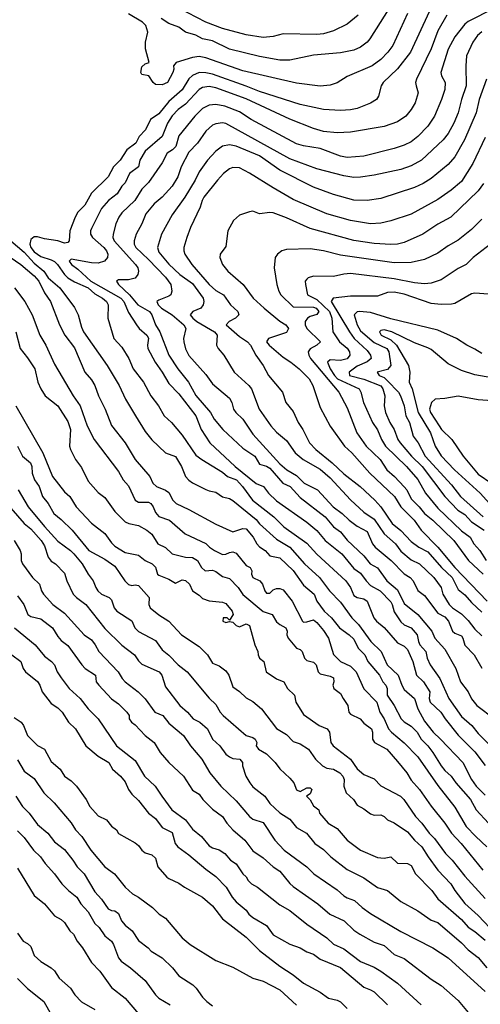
# Model space of a CAD drawing. Header units: metres. Extents: x -46681 to -43747, y -240911 to -237677.
# Tile 6 of 256: x -46560 to -46491, y -240767 to -240621. Entities that reach past the tile are written whole.
import ezdxf

# ---------------------------------------------------------------- set-up
doc = ezdxf.new("R2010")
doc.units = ezdxf.units.M
doc.layers.add('CONTOUR_INDEX', color=1, linetype='Continuous')
doc.layers.add('CONTOUR_INTER', color=3, linetype='Continuous')

msp = doc.modelspace()

# ---------------------------------------------------------------- linework, layer by layer
at = {"layer": 'CONTOUR_INDEX'}
for points, elevation in [([(-46503.1, -240616.21), (-46507.7, -240623.52), (-46508.14, -240624.02), (-46509.1, -240624.74), (-46510.1, -240625.2), (-46512.1, -240625.62), (-46516.1, -240625.95), (-46519.6, -240626.68), (-46521.1, -240626.68), (-46524.1, -240626.13), (-46528.6, -240625.03), (-46531.1, -240623.83), (-46532.6, -240623.5), (-46533.6, -240622.99), (-46535.1, -240622.52), (-46536.1, -240621.8), (-46537.6, -240621.23), (-46538.76, -240620.52)], 150), ([(-46491.1, -240622.46), (-46491.73, -240623.02), (-46492.43, -240624.02), (-46493.36, -240626.02), (-46493.46, -240627.52), (-46493.39, -240630.52), (-46494.08, -240632.52), (-46494.61, -240634.52), (-46495.23, -240636.02), (-46496.1, -240637.6), (-46496.8, -240638.52), (-46500.06, -240641.52), (-46501.6, -240642.37), (-46503.1, -240642.93), (-46507.1, -240643.76), (-46509.1, -240644.04), (-46510.1, -240644.09), (-46511.6, -240643.88), (-46515.6, -240642.83), (-46519.6, -240641.33), (-46529.1, -240636.1), (-46529.6, -240636), (-46530.6, -240636.13), (-46531.1, -240636.33), (-46532.1, -240637.23), (-46533.33, -240639.02), (-46534.6, -240640.33), (-46535.77, -240642.52), (-46536.24, -240644.02), (-46537.1, -240645.42), (-46538.57, -240647.02), (-46539.77, -240648.02), (-46541, -240649.52), (-46541.62, -240651.02), (-46542.45, -240652.52), (-46542.74, -240653.52), (-46542.77, -240654.02), (-46542.5, -240654.52), (-46540.6, -240656.3), (-46538.1, -240658.93), (-46537.31, -240660.02), (-46537.17, -240661.02), (-46537.31, -240661.52), (-46537.6, -240661.75), (-46539.1, -240662.31), (-46539.36, -240662.52), (-46539.2, -240663.02), (-46538.67, -240663.52), (-46537.08, -240664.52), (-46535.35, -240666.02), (-46535.06, -240666.52), (-46535.4, -240668.02), (-46535.35, -240668.52), (-46535.1, -240669.58), (-46534.6, -240670.55), (-46532.1, -240673.36), (-46531.1, -240674.76), (-46528.6, -240676.88), (-46528.23, -240677.52), (-46528, -240678.52), (-46527.65, -240679.02), (-46526.62, -240680.02), (-46525.1, -240682.22), (-46521.1, -240686.66), (-46520.05, -240687.52), (-46518.6, -240688.36), (-46517.48, -240689.52), (-46515.52, -240690.52), (-46513.15, -240693.02), (-46511.84, -240694.02), (-46510.81, -240695.02), (-46509.6, -240695.9), (-46508.1, -240696.69), (-46507.34, -240698.52), (-46506.94, -240699.02), (-46504.55, -240701.02), (-46502.6, -240702.97), (-46501.74, -240703.52), (-46501.26, -240704.02), (-46500.6, -240705.46), (-46499.6, -240706.2), (-46497.6, -240708.83), (-46496.6, -240709.39), (-46496.02, -240710.02), (-46495.43, -240711.52), (-46495.1, -240711.81), (-46494.1, -240712.2), (-46493.88, -240712.52), (-46493.6, -240713.57), (-46492.23, -240715.02), (-46491.1, -240716.98)], 145), ([(-46489.15, -240653.52), (-46492.35, -240656.02), (-46493.39, -240657.02), (-46494.6, -240657.64), (-46497.1, -240659.29), (-46498.6, -240659.81), (-46499.6, -240659.9), (-46501.1, -240659.78), (-46504.1, -240659.15), (-46510.6, -240658.37), (-46511.6, -240658.46), (-46513.1, -240658.81), (-46516.1, -240658.78), (-46516.87, -240659.02), (-46517.1, -240659.21), (-46517.32, -240659.52), (-46517.29, -240660.02), (-46516.98, -240661.52), (-46515.6, -240662.22), (-46513.7, -240664.02), (-46513.39, -240665.02), (-46513.21, -240667.02), (-46512.24, -240668.52), (-46511.1, -240669.46), (-46510.75, -240670.02), (-46510.68, -240670.52), (-46511.1, -240671.05), (-46512.1, -240671.29), (-46513.6, -240671.21), (-46514, -240671.52), (-46513.62, -240672.52), (-46512.99, -240673.52), (-46512.52, -240674.02), (-46509.32, -240675.52), (-46509.05, -240676.02), (-46508.64, -240677.52), (-46507.34, -240680.52), (-46506.6, -240681.59), (-46505.97, -240683.02), (-46505.37, -240684.02), (-46502.28, -240687.02), (-46500.6, -240688.95), (-46499.43, -240691.02), (-46497.6, -240693.24), (-46494.1, -240696.58), (-46492.79, -240697.52), (-46492.27, -240698.52), (-46491.38, -240699.52), (-46490.44, -240701.02)], 140), ([(-46562.1, -240655.31), (-46559.6, -240657.04), (-46557.6, -240658.71), (-46556.94, -240659.52), (-46556.1, -240661.22), (-46555.2, -240662.52), (-46553.83, -240666.02), (-46553.04, -240667.52), (-46551.6, -240669.42), (-46550.1, -240673.02), (-46549.1, -240674.17), (-46548.57, -240675.02), (-46548.06, -240676.52), (-46547.08, -240678.52), (-46546.1, -240680.95), (-46544.09, -240683.52), (-46542.6, -240686.02), (-46540.42, -240688.52), (-46539.95, -240689.52), (-46539.44, -240690.02), (-46538.1, -240690.58), (-46537.6, -240690.92), (-46536.99, -240692.02), (-46536.51, -240692.52), (-46534.6, -240693.41), (-46530.6, -240695.6), (-46528.1, -240696.73), (-46526.6, -240696.27), (-46526.1, -240696.3), (-46525.07, -240697.52), (-46524.5, -240698.52), (-46524.1, -240698.97), (-46523.3, -240699.52), (-46522.6, -240700.31), (-46521.1, -240700.59), (-46519.1, -240702.47), (-46517.6, -240704.66), (-46515.98, -240706.02), (-46515.59, -240707.02), (-46514.51, -240708.52), (-46513.42, -240709.52), (-46512.25, -240711.02), (-46510.8, -240712.02), (-46510.1, -240712.69), (-46509.46, -240714.02), (-46508.49, -240715.02), (-46508.01, -240716.02), (-46506.28, -240718.02), (-46505.81, -240719.02), (-46505.34, -240719.52), (-46505.16, -240720.02), (-46505.16, -240721.02), (-46504.11, -240722.52), (-46503.05, -240724.52), (-46502.6, -240724.97), (-46501.6, -240725.6), (-46500.7, -240726.52), (-46500.11, -240727.52), (-46499.1, -240728.53), (-46498.34, -240729.52), (-46497.14, -240731.52), (-46496.6, -240732.18), (-46495.63, -240733.02), (-46494.93, -240734.02), (-46492.74, -240736.52), (-46491.9, -240738.02), (-46490.1, -240740.02)], 150), ([(-46559.98, -240690.52), (-46558.49, -240693.02), (-46556.1, -240695.97), (-46554.1, -240698.12), (-46552.21, -240699.52), (-46551.74, -240700.02), (-46550.48, -240701.52), (-46549.61, -240703.02), (-46548.83, -240704.02), (-46548.46, -240705.02), (-46548.14, -240705.52), (-46547.6, -240705.98), (-46546.47, -240706.52), (-46546.1, -240706.85), (-46545.7, -240708.02), (-46545.34, -240708.52), (-46543.1, -240709.95), (-46542.64, -240711.02), (-46542.1, -240711.54), (-46539.6, -240712.9), (-46538.6, -240714.29), (-46537.6, -240715.06), (-46536.21, -240716.52), (-46534.87, -240717.52), (-46531.6, -240721.47), (-46530.6, -240722.37), (-46529.95, -240723.52), (-46529.51, -240724.02), (-46526.1, -240726.98), (-46525.1, -240727.3), (-46524.78, -240727.52), (-46524.54, -240728.02), (-46524.6, -240728.54), (-46524.27, -240729.02), (-46523.1, -240729.72), (-46521.81, -240731.02), (-46521.1, -240731.97), (-46519.6, -240733.31), (-46519.02, -240734.02), (-46518.6, -240735.07), (-46518.1, -240735.29), (-46517.1, -240734.78), (-46516.6, -240734.79), (-46516.36, -240735.02), (-46516.6, -240735.66), (-46517.14, -240736.02), (-46516.6, -240736.57), (-46516.1, -240737.44), (-46515.31, -240738.02), (-46515.18, -240738.52), (-46513.94, -240740.02), (-46512.6, -240740.8), (-46511.07, -240742.52), (-46509.1, -240744.02), (-46506.6, -240745.13), (-46505.6, -240745.22), (-46504.6, -240745.04), (-46503.6, -240745.96), (-46502.1, -240745.99), (-46501.6, -240746.31), (-46500.94, -240747.52), (-46498.5, -240750.02), (-46497.6, -240751.25), (-46494.1, -240754.35), (-46493.1, -240755.47), (-46492.1, -240756.11), (-46490.6, -240757.4)], 155), ([(-46560.92, -240715.02), (-46559.59, -240716.02), (-46559.26, -240717.02), (-46558.92, -240717.52), (-46557.1, -240718.98), (-46556.76, -240719.52), (-46556.44, -240720.52), (-46555.1, -240722.25), (-46554.1, -240722.9), (-46553.47, -240723.52), (-46552.51, -240725.02), (-46551.47, -240726.02), (-46549.93, -240728.52), (-46548.1, -240730.08), (-46546.53, -240731.02), (-46545.99, -240732.02), (-46544.77, -240733.02), (-46544.1, -240733.9), (-46543.58, -240735.02), (-46543.1, -240735.72), (-46542.1, -240736.67), (-46540.6, -240738.51), (-46539.6, -240739.3), (-46538.6, -240740.66), (-46537.1, -240741.41), (-46536.65, -240743.02), (-46536.24, -240743.52), (-46534.6, -240744.71), (-46532.1, -240746.83), (-46530.6, -240747.94), (-46529.09, -240749.52), (-46528.2, -240751.02), (-46527.6, -240751.7), (-46526.1, -240752.96), (-46525.69, -240753.52), (-46525.1, -240754.01), (-46523.1, -240755.21), (-46522.1, -240756.58), (-46519.6, -240757.99), (-46518.1, -240758.53), (-46517.1, -240759.13), (-46516.1, -240759.49), (-46515.1, -240760.23), (-46512.1, -240761.48), (-46508.6, -240764.38), (-46507.6, -240764.75), (-46507.1, -240765.08), (-46505.1, -240766.99)], 160), ([(-46560.1, -240746.7), (-46557.6, -240750.76), (-46556.07, -240752.02), (-46554.6, -240753.78), (-46553.6, -240754.32), (-46553.1, -240754.79), (-46552.33, -240756.02), (-46551.77, -240756.52), (-46551.23, -240757.52), (-46550.43, -240758.52), (-46549.1, -240760.69), (-46547.83, -240762.02), (-46546.1, -240764.44), (-46544.09, -240766.02), (-46542.1, -240768.36)], 165)]:
    msp.add_lwpolyline(points, dxfattribs=dict(at, elevation=elevation))
at = {"layer": 'CONTOUR_INTER'}
for points, elevation in [([(-46498.89, -240619.52), (-46501.67, -240625.52), (-46503.6, -240627.99), (-46505.73, -240630.02), (-46506.03, -240630.52), (-46506.43, -240632.02), (-46506.75, -240632.52), (-46507.6, -240633.08), (-46509.6, -240633.86), (-46510.6, -240634.06), (-46512.1, -240634.18), (-46514.6, -240634.01), (-46518.1, -240633.25), (-46524.1, -240631.36), (-46526.1, -240630.53), (-46531.1, -240628.78), (-46532.1, -240628.55), (-46533.1, -240628.51), (-46534.1, -240628.94), (-46534.6, -240629.44), (-46535.6, -240631.1), (-46537.6, -240632.84), (-46539.1, -240634.65), (-46540.32, -240635.52), (-46541.05, -240637.02), (-46542.01, -240638.02), (-46542.49, -240639.02), (-46543.83, -240640.02), (-46544.85, -240641.52), (-46545.82, -240642.52), (-46546.61, -240644.02), (-46549.1, -240646.44), (-46550.1, -240648.2), (-46551.1, -240649.27), (-46551.52, -240650.02), (-46552.29, -240652.02), (-46552.42, -240653.52), (-46552.6, -240653.79), (-46553.1, -240653.89), (-46554.1, -240653.54), (-46556.1, -240653.24), (-46557.1, -240652.93), (-46557.6, -240652.93), (-46558.1, -240653.33), (-46558.25, -240654.02), (-46558.1, -240654.52), (-46557.6, -240655.16), (-46556.6, -240655.85), (-46555.1, -240656.33), (-46554.6, -240656.6), (-46554.12, -240657.02), (-46553.11, -240658.52), (-46552.63, -240659.02), (-46551.6, -240659.62), (-46549.6, -240660.52), (-46548.6, -240661.37), (-46547.47, -240662.02), (-46546.86, -240662.52), (-46546.62, -240663.02), (-46546.66, -240665.02), (-46545.75, -240668.02), (-46544.6, -240669.31), (-46543.54, -240671.02), (-46542.89, -240672.52), (-46541.38, -240674.52), (-46540.27, -240676.52), (-46539.12, -240678.02), (-46538.28, -240679.52), (-46537.22, -240680.52), (-46535.6, -240682.41), (-46533.6, -240685.34), (-46532.7, -240686.02), (-46529.6, -240687.89), (-46528.86, -240688.52), (-46527.56, -240689.02), (-46526.64, -240690.02), (-46525.18, -240692.02), (-46522, -240694.52), (-46520.48, -240696.02), (-46517.1, -240698.45), (-46515.6, -240700.04), (-46511.27, -240704.02), (-46510.59, -240705.02), (-46510.1, -240706.19), (-46509.6, -240706.49), (-46508.6, -240706.7), (-46508.11, -240707.02), (-46507.14, -240709.52), (-46506.74, -240710.02), (-46505.6, -240710.94), (-46503.6, -240713.25), (-46502.6, -240713.73), (-46502.1, -240714.21), (-46501.33, -240716.02), (-46500.81, -240718.02), (-46499.75, -240719.02), (-46498.81, -240720.52), (-46498.91, -240721.52), (-46498.74, -240722.02), (-46497.17, -240723.52), (-46496.54, -240724.52), (-46494.6, -240726.96), (-46492.1, -240729.42), (-46490.6, -240731.46)], 148), ([(-46489.29, -240619.02), (-46493.1, -240620.96), (-46493.6, -240621.36), (-46495.1, -240623.22), (-46496.1, -240625.03), (-46497.17, -240628.52), (-46497.09, -240629.02), (-46496.52, -240630.02), (-46496.59, -240631.02), (-46497.06, -240632.52), (-46498.11, -240635.02), (-46499.1, -240636.49), (-46500.6, -240638.02), (-46501.6, -240638.83), (-46502.6, -240639.3), (-46504.1, -240639.8), (-46508.6, -240640.96), (-46511.1, -240641.15), (-46512.1, -240640.96), (-46515.1, -240639.83), (-46517.6, -240639.43), (-46518.6, -240639.13), (-46525.37, -240635.52), (-46527.1, -240634.36), (-46529.25, -240633.52), (-46530.6, -240633.27), (-46531.6, -240633.37), (-46532.6, -240633.88), (-46533.74, -240635.02), (-46536.1, -240637.91), (-46536.56, -240639.52), (-46537.06, -240640.02), (-46537.85, -240640.52), (-46538.6, -240641.96), (-46540.6, -240644.88), (-46541.6, -240645.86), (-46542.67, -240647.52), (-46544.6, -240649.38), (-46545.03, -240650.02), (-46545.45, -240651.02), (-46545.85, -240652.52), (-46545.91, -240653.02), (-46545.74, -240653.52), (-46542.55, -240657.02), (-46542.19, -240657.52), (-46542.08, -240658.02), (-46542.22, -240658.52), (-46542.6, -240659.05), (-46543.6, -240659.3), (-46545.1, -240659.29), (-46545.37, -240659.52), (-46545.06, -240660.02), (-46543.44, -240661.52), (-46542.21, -240663.02), (-46540.48, -240664.02), (-46540.12, -240664.52), (-46539.6, -240666.02), (-46538.94, -240667.02), (-46537.58, -240670.52), (-46536.26, -240672.52), (-46534.69, -240674.52), (-46533.6, -240676.49), (-46531.41, -240679.02), (-46530.84, -240680.02), (-46529.57, -240681.52), (-46526.6, -240684.33), (-46524.82, -240685.52), (-46524.1, -240686.68), (-46523.1, -240686.98), (-46522.6, -240687.31), (-46520.67, -240689.52), (-46519.58, -240690.02), (-46518.1, -240691.63), (-46514.37, -240694.52), (-46513.1, -240696.01), (-46512.1, -240696.75), (-46511.1, -240697.96), (-46508.6, -240700.32), (-46507.69, -240701.52), (-46506.6, -240702.07), (-46505.19, -240704.02), (-46503.6, -240705.35), (-46502.6, -240707.39), (-46500.6, -240709.02), (-46498.51, -240711.52), (-46498.08, -240712.52), (-46496.6, -240714.17), (-46494.93, -240717.02), (-46494.24, -240719.02), (-46493.1, -240720.52), (-46492.6, -240721.55), (-46491.82, -240722.52), (-46489.19, -240724.52)], 146), ([(-46502.1, -240619.73), (-46504.31, -240624.52), (-46505.06, -240625.52), (-46506.1, -240626.57), (-46507.37, -240627.52), (-46511.1, -240629.13), (-46512.6, -240630.04), (-46513.6, -240630.4), (-46515.1, -240630.54), (-46518.6, -240630.08), (-46526.6, -240628.25), (-46532.1, -240626.35), (-46533.1, -240626.13), (-46534.1, -240626.28), (-46536.49, -240627.02), (-46536.89, -240627.52), (-46536.85, -240628.02), (-46536.99, -240628.52), (-46537.78, -240630.02), (-46538.6, -240630.33), (-46539.6, -240630.31), (-46539.92, -240630.02), (-46540.57, -240629.02), (-46541.6, -240628.83), (-46541.74, -240628.52), (-46541.6, -240627.68), (-46541.1, -240627.25), (-46540.53, -240627.02), (-46541.05, -240625.02), (-46541.04, -240624.02), (-46540.71, -240622.52), (-46541.02, -240621.52), (-46541.53, -240621.02), (-46543.6, -240619.79)], 149), ([(-46509.44, -240620.02), (-46511.1, -240621.33), (-46513.1, -240622.33), (-46514.6, -240622.79), (-46515.6, -240622.87), (-46520.6, -240622.75), (-46522.1, -240623.19), (-46523.6, -240623.33), (-46526.1, -240622.9), (-46529.6, -240621.97), (-46532.1, -240621.02), (-46536.1, -240618.96)], 151), ([(-46496.28, -240620.02), (-46497.6, -240622.35), (-46498.59, -240625.02), (-46500.8, -240629.52), (-46500.93, -240630.02), (-46500.86, -240630.52), (-46500.53, -240631.52), (-46501, -240633.02), (-46501.56, -240634.02), (-46502.37, -240635.02), (-46503.6, -240635.84), (-46505.6, -240636.52), (-46510.6, -240637.36), (-46512.6, -240637.46), (-46514.6, -240637.26), (-46516.1, -240636.84), (-46519.6, -240635.46), (-46526.1, -240632.44), (-46530.6, -240630.8), (-46531.6, -240630.58), (-46532.6, -240630.76), (-46533.1, -240631.02), (-46535.1, -240633.22), (-46536.22, -240634.02), (-46537.1, -240634.94), (-46537.79, -240636.02), (-46538.61, -240638.02), (-46541.1, -240640.22), (-46541.9, -240641.52), (-46542.1, -240642.54), (-46543.46, -240643.52), (-46544.1, -240644.92), (-46544.6, -240645.39), (-46545.28, -240646.52), (-46546.58, -240647.52), (-46547.6, -240648.71), (-46549.1, -240651.68), (-46549.24, -240652.02), (-46549.24, -240652.52), (-46548.96, -240653.02), (-46547.24, -240654.52), (-46546.84, -240655.02), (-46546.66, -240655.52), (-46546.71, -240656.02), (-46547.14, -240656.52), (-46548.1, -240656.83), (-46549.1, -240656.81), (-46552.1, -240656.24), (-46552.42, -240656.52), (-46552.06, -240657.02), (-46551.1, -240657.73), (-46549.19, -240659.52), (-46544.73, -240662.02), (-46544.27, -240662.52), (-46543.6, -240664.16), (-46542.41, -240666.02), (-46542, -240666.52), (-46540.85, -240667.52), (-46540.6, -240667.97), (-46540.79, -240669.02), (-46540.72, -240669.52), (-46539.64, -240671.52), (-46538.58, -240673.02), (-46537.6, -240674.72), (-46536.1, -240676.26), (-46533.6, -240679.52), (-46532.8, -240681.52), (-46531.49, -240683.52), (-46527.75, -240687.02), (-46524.6, -240689.58), (-46523.53, -240690.02), (-46522.8, -240691.02), (-46521.6, -240692.13), (-46517.1, -240695.29), (-46515.6, -240696.53), (-46514.38, -240698.02), (-46511.9, -240700.02), (-46510.1, -240702.21), (-46509.1, -240702.88), (-46508.27, -240704.02), (-46507.6, -240704.71), (-46506.18, -240705.52), (-46504.6, -240707.15), (-46504.39, -240707.52), (-46504.1, -240708.64), (-46503.1, -240710.12), (-46502.6, -240710.54), (-46501.6, -240711.02), (-46500.67, -240712.02), (-46500.5, -240713.02), (-46500.29, -240713.52), (-46499.4, -240714.52), (-46499.19, -240715.52), (-46498.74, -240716.52), (-46497.32, -240718.52), (-46496, -240721.52), (-46494.1, -240724.15), (-46492.55, -240725.52), (-46491.6, -240726.68), (-46490.1, -240728.21)], 147), ([(-46490.38, -240629.52), (-46491.49, -240632.52), (-46491.92, -240634.52), (-46493.67, -240638.52), (-46495.07, -240641.02), (-46496.1, -240642.17), (-46498.6, -240644.26), (-46499.78, -240645.02), (-46501.1, -240645.62), (-46506.1, -240647.24), (-46508.1, -240647.51), (-46510.1, -240647.47), (-46513.1, -240646.65), (-46516.1, -240645.56), (-46521.1, -240643), (-46524.1, -240640.92), (-46527.6, -240639.44), (-46528.6, -240639.27), (-46529.6, -240639.45), (-46530.6, -240640.22), (-46531.85, -240641.52), (-46533.1, -240643.25), (-46533.69, -240644.52), (-46535.22, -240647.02), (-46537.1, -240649.66), (-46538.69, -240652.52), (-46539.29, -240654.52), (-46539.1, -240655.22), (-46537.6, -240656.99), (-46535.96, -240658.52), (-46534.1, -240659.87), (-46532.48, -240662.02), (-46532.37, -240662.52), (-46532.49, -240663.02), (-46532.82, -240663.52), (-46534.01, -240664.02), (-46534.41, -240664.52), (-46534.05, -240665.02), (-46533.43, -240665.52), (-46530.8, -240667.02), (-46530.39, -240667.52), (-46530.53, -240669.02), (-46530.26, -240669.52), (-46529.4, -240670.52), (-46527.88, -240673.02), (-46525.69, -240675.02), (-46525.31, -240675.52), (-46524.17, -240678.52), (-46522.44, -240681.02), (-46521.6, -240681.94), (-46520.1, -240683.18), (-46518.81, -240685.02), (-46517.65, -240686.02), (-46515.1, -240687.42), (-46513.6, -240688.72), (-46510.6, -240692.01), (-46508.6, -240693.8), (-46507.1, -240694.86), (-46505.6, -240697.02), (-46503.93, -240698.52), (-46503.1, -240699.6), (-46501.6, -240700.9), (-46500.35, -240701.52), (-46498.19, -240703.52), (-46497.14, -240705.02), (-46496.87, -240706.02), (-46495.91, -240707.52), (-46495.42, -240708.02), (-46494.1, -240708.94), (-46493.1, -240709.89), (-46492.1, -240711.21), (-46491.1, -240712.19)], 144), ([(-46490.6, -240638.19), (-46492.39, -240642.02), (-46494.1, -240644.7), (-46495.62, -240646.02), (-46497.6, -240647.4), (-46501.6, -240649.55), (-46504.6, -240650.56), (-46506.1, -240650.91), (-46507.6, -240650.99), (-46510.6, -240650.52), (-46514.1, -240649.49), (-46519.1, -240647.36), (-46522.1, -240645.66), (-46525.6, -240643.45), (-46527.1, -240642.69), (-46528.1, -240642.65), (-46528.6, -240642.83), (-46529.45, -240643.52), (-46530.34, -240644.52), (-46532.37, -240647.02), (-46532.64, -240647.52), (-46532.95, -240648.52), (-46534.4, -240651.52), (-46534.94, -240653.02), (-46535.35, -240654.52), (-46535.37, -240655.02), (-46535.22, -240655.52), (-46534.2, -240657.02), (-46531.62, -240660.02), (-46530.6, -240660.9), (-46529.45, -240661.52), (-46528.43, -240663.02), (-46527.34, -240664.02), (-46527.17, -240664.52), (-46527.67, -240665.02), (-46528.65, -240665.52), (-46529.08, -240666.02), (-46527.1, -240667.75), (-46525.92, -240668.52), (-46525.45, -240669.02), (-46524.67, -240670.52), (-46523.59, -240672.02), (-46522.76, -240673.52), (-46520.71, -240676.02), (-46520.23, -240677.52), (-46519.1, -240678.87), (-46518.39, -240680.52), (-46517.69, -240681.52), (-46516.67, -240683.52), (-46515.77, -240684.52), (-46513.3, -240686.52), (-46511.6, -240688.13), (-46509.17, -240690.02), (-46506.99, -240692.02), (-46506.11, -240693.02), (-46504.38, -240695.52), (-46503.1, -240696.56), (-46501.6, -240698.19), (-46500.43, -240699.02), (-46499.1, -240699.7), (-46497.08, -240702.02), (-46495.5, -240703.52), (-46494.6, -240705.31), (-46493.6, -240706.09), (-46492.6, -240707.25), (-46491.1, -240708.66)], 143), ([(-46490.82, -240645.02), (-46491.6, -240646.08), (-46495.7, -240650.02), (-46497.6, -240651.06), (-46499.87, -240652.52), (-46502.6, -240653.77), (-46503.6, -240654.03), (-46504.6, -240654.08), (-46507.1, -240653.93), (-46510.1, -240653.47), (-46516.6, -240651.71), (-46520.1, -240650.12), (-46522.1, -240649.38), (-46522.6, -240649.33), (-46524.1, -240649.52), (-46525.1, -240649.12), (-46525.6, -240649.2), (-46527.1, -240649.71), (-46527.98, -240650.52), (-46528.81, -240652.02), (-46529.1, -240654.35), (-46529.98, -240655.52), (-46530, -240656.02), (-46529.6, -240657.02), (-46528.84, -240658.02), (-46526.57, -240660.02), (-46525.06, -240662.02), (-46523.45, -240663.52), (-46521.1, -240665.43), (-46520.19, -240666.02), (-46519.82, -240666.52), (-46520.1, -240667.12), (-46522.77, -240668.02), (-46523.08, -240668.52), (-46522.7, -240669.02), (-46520.6, -240670.78), (-46519.45, -240671.52), (-46518.25, -240672.52), (-46516.76, -240674.02), (-46516.18, -240675.02), (-46515.1, -240678.26), (-46513.6, -240681.07), (-46511.48, -240684.02), (-46510.4, -240685.02), (-46507.7, -240688.02), (-46504.08, -240691.52), (-46503.1, -240693.02), (-46501.15, -240695.02), (-46500.1, -240696.52), (-46497.6, -240699.02), (-46495.09, -240702.02), (-46490.3, -240707.02)], 142), ([(-46491.1, -240650.31), (-46492.6, -240651.85), (-46494.6, -240653.41), (-46496.1, -240654.28), (-46497.6, -240655.36), (-46499.6, -240656.27), (-46501.6, -240656.75), (-46504.1, -240656.78), (-46512.1, -240655.65), (-46514.6, -240655.03), (-46516.6, -240654.72), (-46520.1, -240654.82), (-46520.79, -240655.02), (-46521.46, -240655.52), (-46521.79, -240656.02), (-46521.94, -240657.52), (-46521.56, -240660.02), (-46521.24, -240661.02), (-46520.95, -240661.52), (-46519.1, -240663.31), (-46516.1, -240663.38), (-46515.72, -240663.52), (-46515.31, -240664.02), (-46515.6, -240664.44), (-46516.6, -240664.75), (-46517.01, -240665.02), (-46517.31, -240665.52), (-46517.32, -240666.02), (-46517.09, -240666.52), (-46515.07, -240668.52), (-46515.61, -240669.02), (-46516.6, -240669.54), (-46516.91, -240670.02), (-46516.81, -240670.52), (-46516.52, -240671.02), (-46512.33, -240676.02), (-46511.1, -240678.32), (-46509.66, -240682.02), (-46508.29, -240684.02), (-46506.21, -240686.02), (-46505.2, -240687.52), (-46504.04, -240688.52), (-46502.6, -240690.07), (-46502.24, -240690.52), (-46501.6, -240691.82), (-46500.41, -240693.02), (-46499.62, -240694.02), (-46498.38, -240695.02), (-46495.23, -240698.02), (-46493.07, -240701.02), (-46490.89, -240703.02)], 141), ([(-46561.1, -240653.52), (-46559.1, -240655.21), (-46557.6, -240656.83), (-46556.16, -240658.02), (-46555.52, -240659.02), (-46553.79, -240660.52), (-46551.6, -240663.42), (-46551.05, -240664.52), (-46550.6, -240666.36), (-46550.3, -240667.02), (-46546.77, -240672.02), (-46544.98, -240675.02), (-46544.05, -240677.02), (-46542.57, -240679.52), (-46541.1, -240681.85), (-46540.1, -240683.1), (-46538.1, -240684.99), (-46536.6, -240685.57), (-46535.69, -240687.02), (-46535.13, -240688.52), (-46534.6, -240689.09), (-46534.1, -240689.45), (-46532.1, -240690.44), (-46531.6, -240690.66), (-46530.6, -240690.84), (-46529.6, -240691.53), (-46528.6, -240691.79), (-46528.1, -240692.1), (-46524.6, -240694.91), (-46524.1, -240695.54), (-46521.6, -240697.83), (-46519.6, -240699.03), (-46517.41, -240701.52), (-46515.19, -240703.52), (-46513.74, -240705.52), (-46512.1, -240707.19), (-46510.41, -240709.52), (-46509.39, -240710.52), (-46507.59, -240713.02), (-46506.06, -240714.52), (-46505.17, -240716.52), (-46503.51, -240718.02), (-46502.96, -240719.52), (-46502.6, -240720.17), (-46501.08, -240721.52), (-46500.6, -240723.04), (-46499.6, -240724.85), (-46498.31, -240726.52), (-46497.21, -240727.52), (-46493.91, -240731.02), (-46492.61, -240733.52), (-46491.91, -240734.52), (-46490.6, -240735.84)], 149), ([(-46560.51, -240660.52), (-46558.99, -240662.52), (-46557.91, -240664.52), (-46556.75, -240667.52), (-46555.86, -240669.02), (-46554.6, -240671.82), (-46551.82, -240676.52), (-46550.76, -240678.02), (-46549.72, -240681.02), (-46548.7, -240683.02), (-46545.1, -240687.77), (-46544.37, -240689.02), (-46543.6, -240689.9), (-46542.6, -240692.02), (-46542.1, -240692.34), (-46540.6, -240692.34), (-46540.26, -240692.52), (-46539.91, -240693.02), (-46539.6, -240693.85), (-46539.1, -240694.47), (-46537.49, -240695.02), (-46535.17, -240697.02), (-46532.1, -240698.48), (-46531.57, -240699.02), (-46530.83, -240699.52), (-46529.6, -240700.11), (-46529.1, -240700.08), (-46528.6, -240699.79), (-46528.1, -240699.71), (-46527.6, -240699.93), (-46526.1, -240701.73), (-46525.5, -240702.02), (-46525.28, -240702.52), (-46525.29, -240703.02), (-46525.1, -240703.52), (-46524.08, -240704.02), (-46523.69, -240704.52), (-46523.35, -240705.52), (-46523.1, -240705.85), (-46522.6, -240705.86), (-46522.1, -240705.36), (-46521.6, -240705.16), (-46521.1, -240705.15), (-46520.6, -240705.34), (-46519.27, -240707.02), (-46517.75, -240710.02), (-46517.6, -240710.14), (-46517.1, -240710.1), (-46516.1, -240709.83), (-46515.6, -240710.22), (-46514.6, -240711.4), (-46513.87, -240712.52), (-46513.1, -240714.97), (-46512.1, -240716), (-46510.6, -240716.7), (-46509.77, -240717.52), (-46508.6, -240720.04), (-46506.7, -240722.02), (-46506.23, -240723.52), (-46505.59, -240724.52), (-46504.94, -240726.02), (-46504.5, -240726.52), (-46502.6, -240728.09), (-46500.6, -240730.16), (-46497.6, -240734.44), (-46495.1, -240737.66), (-46493.42, -240740.52), (-46491.99, -240742.02), (-46490.33, -240743.52)], 151), ([(-46490.1, -240661.42), (-46492.1, -240661.29), (-46492.6, -240661.39), (-46495.1, -240662.83), (-46495.6, -240662.95), (-46497.1, -240662.99), (-46498.6, -240662.81), (-46502.6, -240661.45), (-46504.1, -240661.15), (-46505.1, -240661.19), (-46506.6, -240661.72), (-46510.6, -240661.72), (-46513.18, -240662.02), (-46513.45, -240662.52), (-46510.75, -240667.02), (-46510.04, -240668.02), (-46508.1, -240669.82), (-46507.61, -240670.52), (-46507.54, -240671.02), (-46508.1, -240671.51), (-46509.6, -240672.13), (-46510.81, -240673.02), (-46510.73, -240673.52), (-46508.6, -240674.05), (-46506.1, -240675.08), (-46505.77, -240675.52), (-46505.47, -240676.52), (-46505.59, -240678.02), (-46505.37, -240679.02), (-46504.77, -240680.52), (-46504.09, -240681.52), (-46503.55, -240683.02), (-46503.21, -240683.52), (-46501.54, -240685.52), (-46499.95, -240687.02), (-46496.57, -240691.52), (-46494.64, -240693.52), (-46493.6, -240694.19), (-46492.6, -240695.24), (-46490.73, -240696.52)], 139), ([(-46491.1, -240670.24), (-46492.1, -240669.59), (-46493.31, -240669.02), (-46494.82, -240668.02), (-46497.6, -240666.79), (-46504.6, -240665.12), (-46507.6, -240664.18), (-46509.26, -240664.02), (-46509.6, -240664.08), (-46510.06, -240664.52), (-46509.61, -240666.02), (-46509.1, -240666.89), (-46507.1, -240668.64), (-46505.19, -240669.52), (-46504.91, -240670.02), (-46504.61, -240672.02), (-46505.1, -240672.63), (-46506.63, -240673.02), (-46506.34, -240673.52), (-46505.6, -240673.84), (-46505.1, -240674.3), (-46503.46, -240676.02), (-46503.17, -240676.52), (-46502.62, -240678.02), (-46502.38, -240679.52), (-46501.83, -240680.52), (-46501.28, -240682.52), (-46500.53, -240683.52), (-46499.5, -240685.52), (-46495.6, -240689.78), (-46494.24, -240691.52), (-46490.87, -240694.52)], 138), ([(-46560.33, -240667.02), (-46559.69, -240669.52), (-46558.6, -240670.88), (-46557.52, -240672.52), (-46557.06, -240674.52), (-46556.62, -240675.52), (-46555.99, -240676.52), (-46554.09, -240678.02), (-46552.6, -240680.36), (-46552.21, -240681.52), (-46552.34, -240684.02), (-46552.19, -240684.52), (-46551.48, -240686.02), (-46550.6, -240687.21), (-46549.6, -240689.2), (-46548.1, -240690.9), (-46547.1, -240691.66), (-46545.6, -240693.71), (-46544.1, -240695.27), (-46543.53, -240695.52), (-46542.1, -240695.82), (-46540.86, -240696.52), (-46540.1, -240697.08), (-46539.24, -240698.52), (-46538.1, -240699.08), (-46537.1, -240700.03), (-46535.1, -240700.51), (-46534.1, -240700.55), (-46533.36, -240701.02), (-46532.76, -240702.02), (-46532.18, -240702.52), (-46531.1, -240702.44), (-46530.6, -240702.62), (-46529.6, -240703.38), (-46528.6, -240703.69), (-46527.3, -240705.02), (-46526.6, -240706.07), (-46523.6, -240708.56), (-46522.22, -240709.02), (-46521.6, -240710.11), (-46521.12, -240710.52), (-46520.23, -240711.02), (-46520.02, -240711.52), (-46520.07, -240712.02), (-46519.86, -240712.52), (-46518.6, -240714.02), (-46518.1, -240714.22), (-46517.8, -240714.52), (-46517.44, -240715.52), (-46517.1, -240715.84), (-46516.1, -240716.1), (-46515.69, -240716.52), (-46515.42, -240717.52), (-46515.1, -240717.86), (-46513.6, -240718.19), (-46513.1, -240718.43), (-46513.05, -240719.02), (-46513.21, -240719.52), (-46513.07, -240720.02), (-46512.1, -240720.74), (-46511.71, -240721.52), (-46511.01, -240722.52), (-46510.85, -240723.52), (-46510.6, -240723.82), (-46509.14, -240724.52), (-46508.6, -240725.14), (-46507.49, -240726.02), (-46507.33, -240726.52), (-46507.31, -240727.52), (-46507.02, -240728.02), (-46505.22, -240729.02), (-46503.6, -240730.84), (-46502.21, -240732.52), (-46501.6, -240733.65), (-46500.35, -240735.02), (-46498.6, -240737.47), (-46496.57, -240740.02), (-46495.58, -240741.52), (-46494.17, -240743.02), (-46490.94, -240747.02)], 152), ([(-46487.6, -240674.21), (-46492.1, -240673.4), (-46494.1, -240672.8), (-46496.1, -240671.77), (-46498.6, -240669.68), (-46499.1, -240669.39), (-46501.1, -240668.66), (-46504.45, -240667.02), (-46505.6, -240666.75), (-46506.1, -240666.83), (-46506.27, -240667.02), (-46506.04, -240667.52), (-46504.6, -240668.25), (-46503.78, -240669.02), (-46501.97, -240672.02), (-46501.76, -240673.02), (-46501.86, -240674.52), (-46501.44, -240675.52), (-46500.52, -240679.02), (-46498.7, -240682.02), (-46498.01, -240684.02), (-46497.1, -240685.45), (-46495.13, -240687.52), (-46491.32, -240691.02), (-46487.1, -240695.67)], 137), ([(-46488.1, -240677.41), (-46491.6, -240677.14), (-46494.6, -240676.58), (-46496.6, -240676.96), (-46498.01, -240677.02), (-46498.56, -240677.52), (-46498.84, -240678.52), (-46498.69, -240679.02), (-46497.41, -240681.02), (-46497.06, -240681.52), (-46495.55, -240683.02), (-46493.87, -240685.52), (-46491.6, -240688.18), (-46489.6, -240689.58)], 136), ([(-46560.34, -240678.02), (-46556.32, -240685.02), (-46554.89, -240688.52), (-46553.1, -240690.79), (-46552.3, -240691.52), (-46551.39, -240693.02), (-46549.1, -240695.44), (-46547.1, -240697), (-46546.1, -240698.38), (-46545.6, -240698.85), (-46544.1, -240699.83), (-46542.1, -240700.2), (-46541.1, -240701.01), (-46540.06, -240701.52), (-46539.6, -240701.99), (-46539.3, -240703.02), (-46539.1, -240703.18), (-46537.6, -240703.78), (-46536.6, -240704.36), (-46535.6, -240703.88), (-46535.1, -240703.95), (-46534.5, -240704.52), (-46534.07, -240705.52), (-46533.1, -240706.17), (-46532.6, -240706.65), (-46531.6, -240706.98), (-46529.6, -240707.17), (-46529.1, -240707.41), (-46528.19, -240708.52), (-46528.04, -240709.02), (-46528.6, -240709.87), (-46528.93, -240709.52), (-46529.51, -240709.52), (-46529.57, -240710.02), (-46529.1, -240710.19), (-46528.6, -240710.06), (-46528.1, -240710.18), (-46527.6, -240710.64), (-46527.1, -240710.87), (-46526.1, -240710.43), (-46525.6, -240710.66), (-46524.82, -240713.52), (-46524.37, -240714.52), (-46524.32, -240715.02), (-46524.1, -240715.53), (-46523.46, -240716.02), (-46523.13, -240717.52), (-46521.6, -240718.6), (-46520.52, -240719.02), (-46519.95, -240720.02), (-46518.94, -240721.02), (-46518.73, -240722.02), (-46517.6, -240723.88), (-46515.23, -240725.52), (-46514.08, -240726.02), (-46513.73, -240726.52), (-46513.51, -240728.02), (-46513.16, -240728.52), (-46510.62, -240730.52), (-46509.6, -240731.96), (-46508.6, -240732.79), (-46507.1, -240733.44), (-46506.1, -240734.47), (-46503.17, -240736.02), (-46502.68, -240736.52), (-46500.92, -240739.02), (-46500.01, -240740.02), (-46498.91, -240741.52), (-46498.1, -240742.27), (-46496.49, -240744.52), (-46495.49, -240745.52), (-46493.6, -240747.89), (-46490.6, -240751.19)], 153), ([(-46560.08, -240684.02), (-46559.33, -240685.52), (-46558.18, -240686.52), (-46557.97, -240687.02), (-46557.9, -240688.02), (-46557.57, -240689.02), (-46556.87, -240690.02), (-46556.36, -240691.52), (-46555.54, -240692.52), (-46554.68, -240694.02), (-46553.6, -240694.91), (-46551.98, -240696.52), (-46549.48, -240699.52), (-46547.1, -240700.79), (-46545.6, -240701.86), (-46544.12, -240704.02), (-46543.6, -240704.57), (-46543.1, -240704.72), (-46542.6, -240704.6), (-46542.1, -240704.73), (-46540.53, -240706.52), (-46540.58, -240707.52), (-46540.36, -240708.02), (-46539.1, -240709.06), (-46537.6, -240710.01), (-46535.69, -240712.02), (-46533.1, -240713.79), (-46531.83, -240715.02), (-46531.1, -240716.25), (-46530.1, -240716.64), (-46529.1, -240717.41), (-46528.68, -240718.02), (-46528.1, -240719.78), (-46527.1, -240720.46), (-46526.1, -240721.42), (-46525.1, -240721.95), (-46523.84, -240723.02), (-46521.6, -240725.97), (-46520.1, -240726.86), (-46519.1, -240727.88), (-46518.1, -240728.23), (-46516.86, -240729.02), (-46515.78, -240730.52), (-46514.78, -240731.52), (-46514.1, -240731.86), (-46513.1, -240732.01), (-46512.17, -240732.52), (-46511.73, -240733.02), (-46511.55, -240733.52), (-46511.57, -240734.52), (-46511.25, -240735.52), (-46510.16, -240736.52), (-46509.6, -240737.34), (-46508.6, -240737.87), (-46507.6, -240738.64), (-46507.1, -240738.81), (-46506.1, -240738.8), (-46505.6, -240739.02), (-46505.1, -240739.53), (-46504.1, -240739.95), (-46502.1, -240741.32), (-46501.1, -240742.54), (-46499.99, -240743.52), (-46499.05, -240745.02), (-46497.6, -240746.98), (-46495.68, -240749.02), (-46495.07, -240750.02), (-46493.6, -240751.97), (-46491.6, -240753.72), (-46488.98, -240756.52)], 154), ([(-46561.1, -240693.22), (-46559.1, -240695.52), (-46558.1, -240696.31), (-46556.59, -240698.02), (-46556.1, -240698.81), (-46555.54, -240700.52), (-46555.1, -240701.08), (-46554.46, -240701.52), (-46553.1, -240702.87), (-46552.77, -240704.02), (-46551.79, -240706.02), (-46551.32, -240706.52), (-46549.95, -240707.52), (-46547.1, -240711.09), (-46544.6, -240713.59), (-46542.72, -240715.02), (-46542.1, -240715.91), (-46541.6, -240716.39), (-46539.04, -240717.52), (-46538.63, -240718.02), (-46538.1, -240719.75), (-46535.95, -240722.52), (-46534.81, -240723.52), (-46533.99, -240724.52), (-46533, -240725.02), (-46531.86, -240726.02), (-46531.1, -240727.53), (-46530.02, -240728.52), (-46529.1, -240729.79), (-46528.6, -240730.18), (-46528.1, -240730.39), (-46527.04, -240730.52), (-46526.64, -240731.02), (-46526.64, -240731.52), (-46526.17, -240733.02), (-46525.55, -240734.02), (-46525.1, -240734.6), (-46523.35, -240736.02), (-46522.6, -240737.08), (-46521.1, -240738.49), (-46519.6, -240739.44), (-46518.6, -240740.65), (-46517.14, -240741.52), (-46515.92, -240743.02), (-46514.6, -240743.92), (-46513.52, -240745.02), (-46511.1, -240746.9), (-46508.6, -240748.13), (-46506.6, -240749.57), (-46505.1, -240750.04), (-46503.1, -240751.66), (-46500.6, -240753.02), (-46498.6, -240754.42), (-46497.6, -240754.76), (-46494.1, -240757.78), (-46493.1, -240758.85), (-46491.6, -240759.95), (-46490.32, -240761.52)], 156), ([(-46560.6, -240698.01), (-46559.69, -240699.52), (-46559.56, -240700.02), (-46559.56, -240701.02), (-46559.36, -240701.52), (-46557.84, -240703.52), (-46556.82, -240704.52), (-46556.54, -240705.52), (-46556.23, -240706.02), (-46554.83, -240707.52), (-46553.1, -240708.83), (-46550.16, -240712.02), (-46549.1, -240712.79), (-46548.54, -240713.52), (-46548.02, -240714.52), (-46545.14, -240717.52), (-46544.55, -240718.52), (-46544.1, -240719.02), (-46542.15, -240720.52), (-46541.1, -240721.56), (-46539.67, -240723.52), (-46538.5, -240724.02), (-46537.6, -240725.17), (-46535.42, -240727.02), (-46534.39, -240728.52), (-46532.71, -240730.52), (-46531.49, -240732.52), (-46529.85, -240734.52), (-46527.6, -240736.69), (-46525.6, -240739.03), (-46525.1, -240739.44), (-46523.6, -240739.91), (-46521.83, -240742.52), (-46520.47, -240744.02), (-46517.1, -240746.52), (-46516.04, -240747.52), (-46512.6, -240749.9), (-46511.6, -240750.81), (-46511.1, -240751.13), (-46509.98, -240751.52), (-46508.86, -240752.52), (-46507.6, -240753.41), (-46503.1, -240756.09), (-46498.36, -240758.52), (-46496.1, -240760.01), (-46490.59, -240765.02)], 157), ([(-46560.1, -240706.23), (-46559.17, -240707.52), (-46558.57, -240709.02), (-46558.1, -240709.32), (-46556.6, -240709.68), (-46554.88, -240711.02), (-46554.1, -240712.27), (-46553.6, -240712.87), (-46552.6, -240713.64), (-46550.51, -240716.52), (-46550.01, -240717.02), (-46548.52, -240718.02), (-46548.39, -240719.02), (-46547.98, -240719.52), (-46546.1, -240721.55), (-46545.1, -240722.27), (-46543.83, -240723.52), (-46543.51, -240724.02), (-46543.47, -240724.52), (-46543.13, -240725.02), (-46542.6, -240725.42), (-46541.09, -240727.02), (-46539.78, -240728.02), (-46538.86, -240729.52), (-46537.6, -240730.99), (-46535.42, -240733.02), (-46534.1, -240735.11), (-46533.1, -240735.72), (-46532.56, -240736.52), (-46531.1, -240737.92), (-46529.62, -240739.02), (-46529, -240740.02), (-46528.06, -240741.02), (-46526.28, -240742.52), (-46525.1, -240744.11), (-46523.6, -240745.15), (-46522.1, -240746.52), (-46521.1, -240747.17), (-46519.6, -240748.97), (-46519.1, -240749.4), (-46515.46, -240752.02), (-46513.68, -240753.52), (-46511.56, -240754.52), (-46510.1, -240755.91), (-46509.2, -240756.52), (-46507.1, -240757.67), (-46505.6, -240758.2), (-46504.1, -240759.54), (-46502.6, -240760.11), (-46498.6, -240763.18), (-46497.1, -240764.15), (-46494.6, -240766.37), (-46493.1, -240768.16)], 158), ([(-46560.53, -240711.02), (-46557.46, -240713.52), (-46556.1, -240715.22), (-46555.03, -240716.02), (-46554.6, -240716.52), (-46554.2, -240717.52), (-46553.6, -240718.45), (-46552.39, -240720.02), (-46550.76, -240721.52), (-46549.6, -240723.02), (-46548.09, -240724.52), (-46545.39, -240728.52), (-46542.6, -240730.69), (-46541.21, -240733.02), (-46539.62, -240734.52), (-46538.66, -240736.02), (-46537.14, -240738.02), (-46535.14, -240739.52), (-46534.1, -240740.92), (-46532.72, -240742.02), (-46531.6, -240743.4), (-46531.1, -240743.7), (-46530.1, -240743.98), (-46529.25, -240744.52), (-46528.45, -240745.52), (-46527.6, -240746.04), (-46526.62, -240747.52), (-46526.1, -240747.99), (-46525.8, -240748.52), (-46525.31, -240749.02), (-46524.44, -240749.52), (-46521.1, -240752.14), (-46519.6, -240752.98), (-46517.1, -240755.01), (-46514.1, -240757.03), (-46513.1, -240757.98), (-46511.6, -240758.66), (-46509.1, -240760.56), (-46507.1, -240761.43), (-46506.1, -240762), (-46503.6, -240763.8), (-46500.1, -240766.99)], 159), ([(-46560.6, -240724.33), (-46559.54, -240725.02), (-46559.19, -240725.52), (-46558.61, -240727.02), (-46557.1, -240728.5), (-46556.1, -240729.05), (-46555.1, -240730.88), (-46553.77, -240732.02), (-46553.1, -240733.06), (-46552.1, -240733.75), (-46551.31, -240734.52), (-46549.9, -240736.52), (-46549.35, -240737.52), (-46548.1, -240738.95), (-46546.84, -240739.52), (-46546.1, -240740.47), (-46545.37, -240741.02), (-46545.1, -240741.55), (-46542.6, -240742.92), (-46542.1, -240743.34), (-46541.6, -240744.05), (-46541.1, -240744.41), (-46540.1, -240744.72), (-46539.6, -240745.24), (-46539.24, -240746.52), (-46537.88, -240748.02), (-46537.6, -240748.26), (-46536.1, -240748.92), (-46535.25, -240749.52), (-46532.6, -240751.02), (-46531.1, -240752.29), (-46529.6, -240754.24), (-46526.1, -240756.95), (-46524.1, -240758.92), (-46521.1, -240761.28), (-46519.1, -240762.55), (-46517.6, -240763.76), (-46515.1, -240765.12), (-46513.87, -240766.02), (-46512.6, -240766.3), (-46512.1, -240766.54), (-46511.1, -240767.53)], 161), ([(-46560.1, -240730.59), (-46559.1, -240732.28), (-46557.6, -240733.38), (-46556.18, -240735.52), (-46554.66, -240737.02), (-46552.1, -240739.98), (-46551.46, -240741.02), (-46550.51, -240742.02), (-46549.19, -240744.02), (-46547.1, -240746.48), (-46545.69, -240747.52), (-46544.1, -240749.52), (-46542.99, -240750.52), (-46542.1, -240751.02), (-46540.01, -240752.52), (-46539.02, -240753.52), (-46538.1, -240754.12), (-46535.6, -240757.03), (-46534.43, -240758.02), (-46530.6, -240760.41), (-46528.1, -240761.41), (-46525.1, -240763.04), (-46523.6, -240763.47), (-46521.1, -240764.76), (-46518.6, -240767.03)], 162), ([(-46560.36, -240736.02), (-46559.36, -240737.52), (-46558.36, -240738.52), (-46557.1, -240740.21), (-46555.6, -240741.52), (-46554.6, -240742.8), (-46553.1, -240743.93), (-46551.84, -240745.52), (-46551.24, -240746.52), (-46550.19, -240747.52), (-46548.6, -240750.2), (-46547.6, -240751.3), (-46546.6, -240752.76), (-46546.1, -240753), (-46545.6, -240753.02), (-46545.1, -240753.41), (-46544.62, -240754.52), (-46544.1, -240755.15), (-46543.05, -240756.02), (-46542.1, -240757.46), (-46540.65, -240758.52), (-46540.21, -240759.02), (-46538.6, -240760.02), (-46537.03, -240761.52), (-46536.1, -240762.69), (-46534.03, -240764.02), (-46533.54, -240764.52), (-46532.6, -240765.88), (-46531.95, -240766.52), (-46531.1, -240767.15)], 163), ([(-46560.1, -240741.18), (-46559.1, -240742.15), (-46557.73, -240744.02), (-46556.68, -240745.02), (-46555.98, -240746.02), (-46554.57, -240747.52), (-46553.49, -240749.02), (-46552.5, -240750.02), (-46551.25, -240751.02), (-46550.68, -240752.02), (-46549.6, -240753.21), (-46548.6, -240754.93), (-46547.94, -240755.52), (-46547.1, -240756.77), (-46546.1, -240757.56), (-46545.82, -240758.02), (-46545.07, -240760.02), (-46544.67, -240760.52), (-46543.29, -240761.52), (-46541.1, -240763.39), (-46539.6, -240765.52), (-46539.1, -240766.01), (-46537.38, -240767.02)], 164), ([(-46560.1, -240756.38), (-46559.25, -240757.52), (-46558.6, -240757.88), (-46558.1, -240758.36), (-46557.6, -240759.65), (-46556.6, -240760.55), (-46555.1, -240761.49), (-46554.6, -240761.97), (-46553.92, -240763.02), (-46552.23, -240764.52), (-46551.57, -240765.52), (-46550.6, -240766.54), (-46548.6, -240767.7)], 166), ([(-46560.1, -240763.07), (-46558.6, -240764.57), (-46556.17, -240766.52), (-46555.04, -240768.52)], 167)]:
    msp.add_lwpolyline(points, dxfattribs=dict(at, elevation=elevation))

doc.saveas('drawing.dxf')
